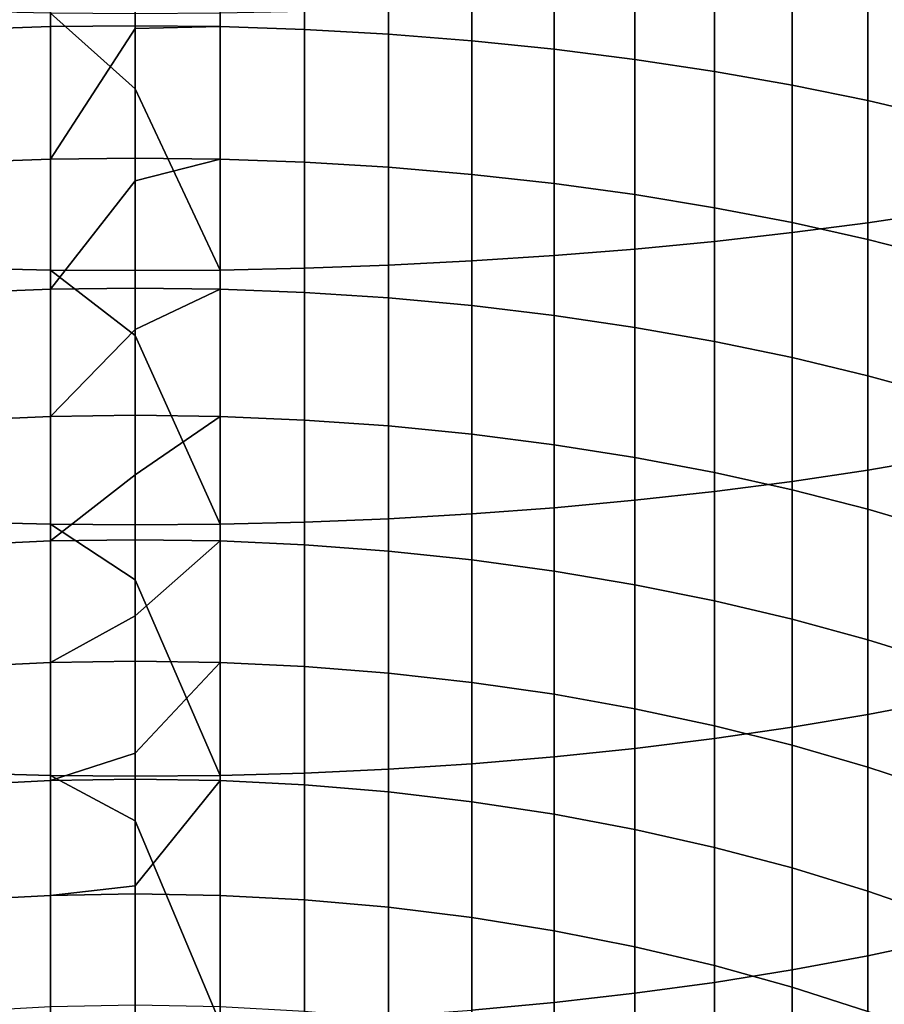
# Model space of a CAD drawing. Header units: metres. Extents: x -82 to 82, y -314 to 27.
# Tile 30 of 256: x -1 to 6, y -276 to -268. Entities that reach past the tile are written whole.
import ezdxf

# ---------------------------------------------------------------- set-up
doc = ezdxf.new("R2010")
doc.units = ezdxf.units.M
doc.layers.add('solid_K_24_41_04_000C07', color=7, linetype='CONTINUOUS')

msp = doc.modelspace()

# ---------------------------------------------------------------- linework, layer by layer
at = {"layer": 'solid_K_24_41_04_000C07'}
for points in [[(-0.716141, -267.942993, 280.297333), (-1.430107, -267.966888, 280.35144), (-1.430107, -266.825714, 280.829224), (-0.716141, -266.803925, 280.7742)], [(0, -267.934998, 280.279266), (-0.716141, -267.942993, 280.297333), (-0.716141, -266.803925, 280.7742), (0, -266.796661, 280.755859)], [(0.716141, -267.942993, 280.297333), (0, -267.934998, 280.279266), (0, -266.796661, 280.755859), (0.716141, -266.803925, 280.7742)], [(1.430107, -267.966888, 280.35144), (0.716141, -267.942993, 280.297333), (0.716141, -266.803925, 280.7742), (1.430107, -266.825714, 280.829224)], [(2.13973, -268.006622, 280.441467), (1.430107, -267.966888, 280.35144), (1.430107, -266.825714, 280.829224), (2.13973, -266.861969, 280.920685)], [(2.842854, -268.062103, 280.567108), (2.13973, -268.006622, 280.441467), (2.13973, -266.861969, 280.920685), (2.842854, -266.912567, 281.04837)], [(3.537345, -268.133118, 280.727997), (2.842854, -268.062103, 280.567108), (2.842854, -266.912567, 281.04837), (3.537345, -266.977325, 281.211884)], [(4.221093, -268.219513, 280.923645), (3.537345, -268.133118, 280.727997), (3.537345, -266.977325, 281.211884), (4.221093, -267.056091, 281.410706)], [(4.892022, -268.320953, 281.153442), (4.221093, -268.219513, 280.923645), (4.221093, -267.056091, 281.410706), (4.892022, -267.148621, 281.644257)], [(5.548094, -268.437195, 281.416718), (4.892022, -268.320953, 281.153442), (4.892022, -267.148621, 281.644257), (5.548094, -267.254608, 281.911804)], [(6.187316, -268.567841, 281.712616), (5.548094, -268.437195, 281.416718), (5.548094, -267.254608, 281.911804), (6.187316, -267.373779, 282.212555)], [(6.807748, -268.712524, 282.040314), (6.187316, -268.567841, 281.712616), (6.187316, -267.373779, 282.212555), (6.807748, -267.505707, 282.545563)], [(6.187316, -269.600159, 305.520111), (6.807748, -269.507568, 305.174072), (6.807748, -267.408142, 305.69278), (6.187316, -267.487335, 306.042114)], [(4.892022, -269.758209, 306.110596), (5.548094, -269.683807, 305.832581), (5.548094, -267.558868, 306.357605), (4.892022, -267.622498, 306.638245)], [(5.548094, -269.683807, 305.832581), (6.187316, -269.600159, 305.520111), (6.187316, -267.487335, 306.042114), (5.548094, -267.558868, 306.357605)], [(4.221093, -269.823151, 306.353241), (4.892022, -269.758209, 306.110596), (4.892022, -267.622498, 306.638245), (4.221093, -267.67804, 306.88324)], [(2.842854, -269.923889, 306.729736), (3.537345, -269.878418, 306.559845), (3.537345, -267.725311, 307.091797), (2.842854, -267.764191, 307.263336)], [(3.537345, -269.878418, 306.559845), (4.221093, -269.823151, 306.353241), (4.221093, -267.67804, 306.88324), (3.537345, -267.725311, 307.091797)], [(1.430107, -269.984863, 306.957458), (2.13973, -269.959412, 306.862396), (2.13973, -267.794556, 307.397278), (1.430107, -267.816315, 307.493225)], [(2.13973, -269.959412, 306.862396), (2.842854, -269.923889, 306.729736), (2.842854, -267.764191, 307.263336), (2.13973, -267.794556, 307.397278)], [(-1.430107, -269.984863, 306.957458), (-0.716141, -270.000153, 307.014618), (-0.716141, -267.829407, 307.550934), (-1.430107, -267.816315, 307.493225)], [(0, -268.469513, 307.422302), (0, -267.833771, 307.57019), (-0.716141, -267.829407, 307.550934)], [(-0.716141, -270.000153, 307.014618), (0, -270.005249, 307.033661), (0, -268.469513, 307.422302), (-0.716141, -267.829407, 307.550934)], [(0.716141, -267.829407, 307.550934), (0, -267.833771, 307.57019), (0, -268.469513, 307.422302), (0.716141, -270.000153, 307.014618)], [(0.716141, -270.000153, 307.014618), (1.430107, -269.984863, 306.957458), (1.430107, -267.816315, 307.493225), (0.716141, -267.829407, 307.550934)], [(-0.716141, -269.062805, 279.776886), (-1.430107, -269.088745, 279.830048), (-1.430107, -267.966888, 280.35144), (-0.716141, -267.942993, 280.297333)], [(0, -267.959229, 280.268555), (-0.716141, -269.062805, 279.776886), (-0.716141, -267.942993, 280.297333), (0, -267.934998, 280.279266)], [(0, -267.959229, 280.268555), (0, -269.054138, 279.759155), (-0.716141, -269.062805, 279.776886)], [(0.716141, -267.942993, 280.297333), (0, -267.959229, 280.268555), (0, -267.934998, 280.279266)], [(0.716141, -269.062805, 279.776886), (0, -269.054138, 279.759155), (0, -267.959229, 280.268555), (0.716141, -267.942993, 280.297333)], [(1.430107, -269.088745, 279.830048), (0.716141, -269.062805, 279.776886), (0.716141, -267.942993, 280.297333), (1.430107, -267.966888, 280.35144)], [(2.13973, -269.131927, 279.918457), (1.430107, -269.088745, 279.830048), (1.430107, -267.966888, 280.35144), (2.13973, -268.006622, 280.441467)], [(2.842854, -269.19223, 280.04187), (2.13973, -269.131927, 279.918457), (2.13973, -268.006622, 280.441467), (2.842854, -268.062103, 280.567108)], [(3.537345, -269.269409, 280.199921), (2.842854, -269.19223, 280.04187), (2.842854, -268.062103, 280.567108), (3.537345, -268.133118, 280.727997)], [(4.221093, -269.363251, 280.392059), (3.537345, -269.269409, 280.199921), (3.537345, -268.133118, 280.727997), (4.221093, -268.219513, 280.923645)], [(4.892022, -269.473511, 280.617798), (4.221093, -269.363251, 280.392059), (4.221093, -268.219513, 280.923645), (4.892022, -268.320953, 281.153442)], [(5.548094, -269.599792, 280.876373), (4.892022, -269.473511, 280.617798), (4.892022, -268.320953, 281.153442), (5.548094, -268.437195, 281.416718)], [(0.716141, -270.000153, 307.014618), (0, -268.469513, 307.422302), (0, -270.005249, 307.033661)], [(6.187316, -269.74176, 281.167053), (5.548094, -269.599792, 280.876373), (5.548094, -268.437195, 281.416718), (6.187316, -268.567841, 281.712616)], [(6.807748, -269.898987, 281.488892), (6.187316, -269.74176, 281.167053), (6.187316, -268.567841, 281.712616), (6.807748, -268.712524, 282.040314)], [(0, -269.245087, 279.6651), (-0.716141, -270.161713, 279.213654), (-0.716141, -269.062805, 279.776886), (0, -269.054138, 279.759155)], [(0.716141, -269.062805, 279.776886), (0, -269.245087, 279.6651), (0, -269.054138, 279.759155)], [(-0.716141, -270.161713, 279.213654), (-1.430107, -270.189697, 279.265778), (-1.430107, -269.088745, 279.830048), (-0.716141, -269.062805, 279.776886)], [(0.716141, -270.161713, 279.213654), (0, -270.152374, 279.196259), (0, -269.245087, 279.6651), (0.716141, -269.062805, 279.776886)], [(1.430107, -270.189697, 279.265778), (0.716141, -270.161713, 279.213654), (0.716141, -269.062805, 279.776886), (1.430107, -269.088745, 279.830048)], [(2.13973, -270.236267, 279.352478), (1.430107, -270.189697, 279.265778), (1.430107, -269.088745, 279.830048), (2.13973, -269.131927, 279.918457)], [(2.842854, -270.301239, 279.47345), (2.13973, -270.236267, 279.352478), (2.13973, -269.131927, 279.918457), (2.842854, -269.19223, 280.04187)], [(3.537345, -270.38446, 279.628387), (2.842854, -270.301239, 279.47345), (2.842854, -269.19223, 280.04187), (3.537345, -269.269409, 280.199921)], [(0, -269.245087, 279.6651), (0, -270.152374, 279.196259), (-0.716141, -270.161713, 279.213654)], [(4.221093, -270.485657, 279.816803), (3.537345, -270.38446, 279.628387), (3.537345, -269.269409, 280.199921), (4.221093, -269.363251, 280.392059)], [(4.892022, -270.604523, 280.038086), (4.221093, -270.485657, 279.816803), (4.221093, -269.363251, 280.392059), (4.892022, -269.473511, 280.617798)], [(5.548094, -270.740723, 280.291626), (4.892022, -270.604523, 280.038086), (4.892022, -269.473511, 280.617798), (5.548094, -269.599792, 280.876373)], [(6.187316, -271.691284, 304.917023), (6.807748, -271.585388, 304.574799), (6.807748, -269.507568, 305.174072), (6.187316, -269.600159, 305.520111)], [(6.187316, -270.893768, 280.576599), (5.548094, -270.740723, 280.291626), (5.548094, -269.599792, 280.876373), (6.187316, -269.74176, 281.167053)], [(5.548094, -271.786896, 305.226044), (6.187316, -271.691284, 304.917023), (6.187316, -269.600159, 305.520111), (5.548094, -269.683807, 305.832581)], [(4.892022, -271.871979, 305.500946), (5.548094, -271.786896, 305.226044), (5.548094, -269.683807, 305.832581), (4.892022, -269.758209, 306.110596)], [(4.221093, -271.946228, 305.740936), (4.892022, -271.871979, 305.500946), (4.892022, -269.758209, 306.110596), (4.221093, -269.823151, 306.353241)], [(6.807748, -271.063293, 280.892151), (6.187316, -270.893768, 280.576599), (6.187316, -269.74176, 281.167053), (6.807748, -269.898987, 281.488892)], [(2.842854, -272.061432, 306.113251), (3.537345, -272.00943, 305.945251), (3.537345, -269.878418, 306.559845), (2.842854, -269.923889, 306.729736)], [(3.537345, -272.00943, 305.945251), (4.221093, -271.946228, 305.740936), (4.221093, -269.823151, 306.353241), (3.537345, -269.878418, 306.559845)], [(1.430107, -272.131104, 306.33847), (2.13973, -272.10202, 306.244446), (2.13973, -269.959412, 306.862396), (1.430107, -269.984863, 306.957458)], [(2.13973, -272.10202, 306.244446), (2.842854, -272.061432, 306.113251), (2.842854, -269.923889, 306.729736), (2.13973, -269.959412, 306.862396)], [(-1.430107, -272.131104, 306.33847), (-0.716141, -272.14859, 306.394989), (-0.716141, -270.000153, 307.014618), (-1.430107, -269.984863, 306.957458)], [(0, -270.554413, 306.88382), (0, -270.005249, 307.033661), (-0.716141, -270.000153, 307.014618)], [(-0.716141, -272.14859, 306.394989), (0, -272.154419, 306.413849), (0, -270.554413, 306.88382), (-0.716141, -270.000153, 307.014618)], [(0.716141, -270.000153, 307.014618), (0, -270.005249, 307.033661), (0, -270.554413, 306.88382), (0.716141, -272.14859, 306.394989)], [(0.716141, -272.14859, 306.394989), (1.430107, -272.131104, 306.33847), (1.430107, -269.984863, 306.957458), (0.716141, -270.000153, 307.014618)], [(-0.716141, -271.238098, 278.608459), (-1.430107, -271.268066, 278.659485), (-1.430107, -270.189697, 279.265778), (-0.716141, -270.161713, 279.213654)], [(0, -270.502899, 279.005157), (-0.716141, -271.238098, 278.608459), (-0.716141, -270.161713, 279.213654), (0, -270.152374, 279.196259)], [(0.716141, -270.161713, 279.213654), (0, -270.502899, 279.005157), (0, -270.152374, 279.196259)], [(0.716141, -271.238098, 278.608459), (0, -271.228088, 278.591461), (0, -270.502899, 279.005157), (0.716141, -270.161713, 279.213654)], [(1.430107, -271.268066, 278.659485), (0.716141, -271.238098, 278.608459), (0.716141, -270.161713, 279.213654), (1.430107, -270.189697, 279.265778)], [(2.13973, -271.317932, 278.744293), (1.430107, -271.268066, 278.659485), (1.430107, -270.189697, 279.265778), (2.13973, -270.236267, 279.352478)], [(2.842854, -271.387543, 278.862701), (2.13973, -271.317932, 278.744293), (2.13973, -270.236267, 279.352478), (2.842854, -270.301239, 279.47345)], [(3.537345, -271.476685, 279.014313), (2.842854, -271.387543, 278.862701), (2.842854, -270.301239, 279.47345), (3.537345, -270.38446, 279.628387)], [(4.221093, -271.585052, 279.198669), (3.537345, -271.476685, 279.014313), (3.537345, -270.38446, 279.628387), (4.221093, -270.485657, 279.816803)], [(0, -270.502899, 279.005157), (0, -271.228088, 278.591461), (-0.716141, -271.238098, 278.608459)], [(0.716141, -272.14859, 306.394989), (0, -270.554413, 306.88382), (0, -272.154419, 306.413849)], [(4.892022, -271.712372, 279.415222), (4.221093, -271.585052, 279.198669), (4.221093, -270.485657, 279.816803), (4.892022, -270.604523, 280.038086)], [(5.548094, -271.858215, 279.6633), (4.892022, -271.712372, 279.415222), (4.892022, -270.604523, 280.038086), (5.548094, -270.740723, 280.291626)], [(6.187316, -272.022156, 279.942169), (5.548094, -271.858215, 279.6633), (5.548094, -270.740723, 280.291626), (6.187316, -270.893768, 280.576599)], [(6.807748, -272.203705, 280.250946), (6.187316, -272.022156, 279.942169), (6.187316, -270.893768, 280.576599), (6.807748, -271.063293, 280.892151)], [(-0.716141, -272.290314, 277.96225), (-1.430107, -272.322266, 278.012054), (-1.430107, -271.268066, 278.659485), (-0.716141, -271.238098, 278.608459)], [(0, -271.730194, 278.290039), (-0.716141, -272.290314, 277.96225), (-0.716141, -271.238098, 278.608459), (0, -271.228088, 278.591461)], [(0.716141, -271.238098, 278.608459), (0, -271.730194, 278.290039), (0, -271.228088, 278.591461)], [(0.716141, -272.290314, 277.96225), (0, -272.279663, 277.945618), (0, -271.730194, 278.290039), (0.716141, -271.238098, 278.608459)], [(1.430107, -272.322266, 278.012054), (0.716141, -272.290314, 277.96225), (0.716141, -271.238098, 278.608459), (1.430107, -271.268066, 278.659485)], [(2.13973, -272.375366, 278.094879), (1.430107, -272.322266, 278.012054), (1.430107, -271.268066, 278.659485), (2.13973, -271.317932, 278.744293)], [(2.842854, -272.449493, 278.21051), (2.13973, -272.375366, 278.094879), (2.13973, -271.317932, 278.744293), (2.842854, -271.387543, 278.862701)], [(3.537345, -272.544403, 278.358582), (2.842854, -272.449493, 278.21051), (2.842854, -271.387543, 278.862701), (3.537345, -271.476685, 279.014313)], [(4.221093, -272.65979, 278.538605), (3.537345, -272.544403, 278.358582), (3.537345, -271.476685, 279.014313), (4.221093, -271.585052, 279.198669)], [(4.892022, -272.79538, 278.750092), (4.221093, -272.65979, 278.538605), (4.221093, -271.585052, 279.198669), (4.892022, -271.712372, 279.415222)], [(6.187316, -273.757599, 304.233734), (6.807748, -273.638611, 303.895874), (6.807748, -271.585388, 304.574799), (6.187316, -271.691284, 304.917023)], [(5.548094, -272.950684, 278.992371), (4.892022, -272.79538, 278.750092), (4.892022, -271.712372, 279.415222), (5.548094, -271.858215, 279.6633)], [(5.548094, -273.865051, 304.538849), (6.187316, -273.757599, 304.233734), (6.187316, -271.691284, 304.917023), (5.548094, -271.786896, 305.226044)], [(0, -271.730194, 278.290039), (0, -272.279663, 277.945618), (-0.716141, -272.290314, 277.96225)], [(4.892022, -273.960663, 304.810272), (5.548094, -273.865051, 304.538849), (5.548094, -271.786896, 305.226044), (4.892022, -271.871979, 305.500946)], [(4.221093, -274.044098, 305.047211), (4.892022, -273.960663, 304.810272), (4.892022, -271.871979, 305.500946), (4.221093, -271.946228, 305.740936)], [(6.187316, -273.125244, 279.264709), (5.548094, -272.950684, 278.992371), (5.548094, -271.858215, 279.6633), (6.187316, -272.022156, 279.942169)], [(3.537345, -274.115143, 305.248932), (4.221093, -274.044098, 305.047211), (4.221093, -271.946228, 305.740936), (3.537345, -272.00943, 305.945251)], [(2.842854, -274.173584, 305.414795), (3.537345, -274.115143, 305.248932), (3.537345, -272.00943, 305.945251), (2.842854, -272.061432, 306.113251)], [(6.807748, -273.318573, 279.566254), (6.187316, -273.125244, 279.264709), (6.187316, -272.022156, 279.942169), (6.807748, -272.203705, 280.250946)], [(-1.430107, -274.251892, 305.637177), (-0.716141, -274.271545, 305.692963), (-0.716141, -272.14859, 306.394989), (-1.430107, -272.131104, 306.33847)], [(0.716141, -274.271545, 305.692963), (1.430107, -274.251892, 305.637177), (1.430107, -272.131104, 306.33847), (0.716141, -272.14859, 306.394989)], [(1.430107, -274.251892, 305.637177), (2.13973, -274.219208, 305.544342), (2.13973, -272.10202, 306.244446), (1.430107, -272.131104, 306.33847)], [(2.13973, -274.219208, 305.544342), (2.842854, -274.173584, 305.414795), (2.842854, -272.061432, 306.113251), (2.13973, -272.10202, 306.244446)], [(0, -272.617859, 306.268311), (0, -272.154419, 306.413849), (-0.716141, -272.14859, 306.394989)], [(-0.716141, -274.271545, 305.692963), (0, -274.278107, 305.711578), (0, -272.617859, 306.268311), (-0.716141, -272.14859, 306.394989)], [(0.716141, -272.14859, 306.394989), (0, -272.154419, 306.413849), (0, -272.617859, 306.268311), (0.716141, -274.271545, 305.692963)], [(-0.716141, -273.316864, 277.275909), (-1.430107, -273.350708, 277.324432), (-1.430107, -272.322266, 278.012054), (-0.716141, -272.290314, 277.96225)], [(0, -272.92453, 277.521179), (-0.716141, -273.316864, 277.275909), (-0.716141, -272.290314, 277.96225), (0, -272.279663, 277.945618)], [(0.716141, -272.290314, 277.96225), (0, -272.92453, 277.521179), (0, -272.279663, 277.945618)], [(0.716141, -273.316864, 277.275909), (0, -273.305573, 277.259705), (0, -272.92453, 277.521179), (0.716141, -272.290314, 277.96225)], [(1.430107, -273.350708, 277.324432), (0.716141, -273.316864, 277.275909), (0.716141, -272.290314, 277.96225), (1.430107, -272.322266, 278.012054)], [(2.13973, -273.406952, 277.405182), (1.430107, -273.350708, 277.324432), (1.430107, -272.322266, 278.012054), (2.13973, -272.375366, 278.094879)], [(2.842854, -273.485474, 277.517853), (2.13973, -273.406952, 277.405182), (2.13973, -272.375366, 278.094879), (2.842854, -272.449493, 278.21051)], [(3.537345, -273.586029, 277.66214), (2.842854, -273.485474, 277.517853), (2.842854, -272.449493, 278.21051), (3.537345, -272.544403, 278.358582)], [(4.221093, -273.708282, 277.837616), (3.537345, -273.586029, 277.66214), (3.537345, -272.544403, 278.358582), (4.221093, -272.65979, 278.538605)], [(0.716141, -274.271545, 305.692963), (0, -272.617859, 306.268311), (0, -274.278107, 305.711578)], [(4.892022, -273.851929, 278.043701), (4.221093, -273.708282, 277.837616), (4.221093, -272.65979, 278.538605), (4.892022, -272.79538, 278.750092)], [(5.548094, -274.016449, 278.279816), (4.892022, -273.851929, 278.043701), (4.892022, -272.79538, 278.750092), (5.548094, -272.950684, 278.992371)], [(0, -272.92453, 277.521179), (0, -273.305573, 277.259705), (-0.716141, -273.316864, 277.275909)], [(6.187316, -274.201385, 278.545197), (5.548094, -274.016449, 278.279816), (5.548094, -272.950684, 278.992371), (6.187316, -273.125244, 279.264709)], [(6.807748, -274.406189, 278.839111), (6.187316, -274.201385, 278.545197), (6.187316, -273.125244, 279.264709), (6.807748, -273.318573, 279.566254)], [(-0.716141, -274.316193, 276.550507), (-1.430107, -274.351868, 276.597687), (-1.430107, -273.350708, 277.324432), (-0.716141, -273.316864, 277.275909)], [(0, -274.083588, 276.700073), (-0.716141, -274.316193, 276.550507), (-0.716141, -273.316864, 277.275909), (0, -273.305573, 277.259705)], [(0.716141, -273.316864, 277.275909), (0, -274.083588, 276.700073), (0, -273.305573, 277.259705)], [(0.716141, -274.316193, 276.550507), (0, -274.304291, 276.53476), (0, -274.083588, 276.700073), (0.716141, -273.316864, 277.275909)], [(1.430107, -274.351868, 276.597687), (0.716141, -274.316193, 276.550507), (0.716141, -273.316864, 277.275909), (1.430107, -273.350708, 277.324432)], [(2.13973, -274.411194, 276.676208), (1.430107, -274.351868, 276.597687), (1.430107, -273.350708, 277.324432), (2.13973, -273.406952, 277.405182)], [(2.842854, -274.493988, 276.785767), (2.13973, -274.411194, 276.676208), (2.13973, -273.406952, 277.405182), (2.842854, -273.485474, 277.517853)], [(3.537345, -274.600037, 276.926086), (2.842854, -274.493988, 276.785767), (2.842854, -273.485474, 277.517853), (3.537345, -273.586029, 277.66214)], [(4.221093, -274.728973, 277.09671), (3.537345, -274.600037, 276.926086), (3.537345, -273.586029, 277.66214), (4.221093, -273.708282, 277.837616)], [(4.892022, -274.880432, 277.297089), (4.221093, -274.728973, 277.09671), (4.221093, -273.708282, 277.837616), (4.892022, -273.851929, 278.043701)], [(6.187316, -275.796021, 303.471283), (6.807748, -275.664093, 303.138275), (6.807748, -273.638611, 303.895874), (6.187316, -273.757599, 304.233734)], [(5.548094, -275.915161, 303.772034), (6.187316, -275.796021, 303.471283), (6.187316, -273.757599, 304.233734), (5.548094, -273.865051, 304.538849)], [(5.548094, -275.053955, 277.526703), (4.892022, -274.880432, 277.297089), (4.892022, -273.851929, 278.043701), (5.548094, -274.016449, 278.279816)], [(4.892022, -276.021179, 304.039581), (5.548094, -275.915161, 303.772034), (5.548094, -273.865051, 304.538849), (4.892022, -273.960663, 304.810272)], [(4.221093, -276.113678, 304.273132), (4.892022, -276.021179, 304.039581), (4.892022, -273.960663, 304.810272), (4.221093, -274.044098, 305.047211)], [(3.537345, -276.192444, 304.471954), (4.221093, -276.113678, 304.273132), (4.221093, -274.044098, 305.047211), (3.537345, -274.115143, 305.248932)], [(6.187316, -275.248993, 277.78476), (5.548094, -275.053955, 277.526703), (5.548094, -274.016449, 278.279816), (6.187316, -274.201385, 278.545197)], [(0, -274.083588, 276.700073), (0, -274.304291, 276.53476), (-0.716141, -274.316193, 276.550507)], [(2.842854, -276.257233, 304.635437), (3.537345, -276.192444, 304.471954), (3.537345, -274.115143, 305.248932), (2.842854, -274.173584, 305.414795)], [(1.430107, -276.344055, 304.854614), (2.13973, -276.307831, 304.763153), (2.13973, -274.219208, 305.544342), (1.430107, -274.251892, 305.637177)], [(2.13973, -276.307831, 304.763153), (2.842854, -276.257233, 304.635437), (2.842854, -274.173584, 305.414795), (2.13973, -274.219208, 305.544342)], [(6.807748, -275.464966, 278.070526), (6.187316, -275.248993, 277.78476), (6.187316, -274.201385, 278.545197), (6.807748, -274.406189, 278.839111)], [(-1.430107, -276.344055, 304.854614), (-0.716141, -276.365845, 304.909637), (-0.716141, -274.271545, 305.692963), (-1.430107, -274.251892, 305.637177)], [(0, -274.657043, 305.57666), (0, -274.278107, 305.711578), (-0.716141, -274.271545, 305.692963)], [(-0.716141, -276.365845, 304.909637), (0, -276.373138, 304.927979), (0, -274.657043, 305.57666), (-0.716141, -274.271545, 305.692963)], [(0.716141, -274.271545, 305.692963), (0, -274.278107, 305.711578), (0, -274.657043, 305.57666), (0.716141, -276.365845, 304.909637)], [(0.716141, -276.365845, 304.909637), (1.430107, -276.344055, 304.854614), (1.430107, -274.251892, 305.637177), (0.716141, -274.271545, 305.692963)], [(-0.716141, -275.286804, 275.787109), (-1.430107, -275.324249, 275.832886), (-1.430107, -274.351868, 276.597687), (-0.716141, -274.316193, 276.550507)], [(0, -275.205048, 275.828308), (-0.716141, -275.286804, 275.787109), (-0.716141, -274.316193, 276.550507), (0, -274.304291, 276.53476)], [(0.716141, -274.316193, 276.550507), (0, -275.205048, 275.828308), (0, -274.304291, 276.53476)], [(0.716141, -275.286804, 275.787109), (0, -275.274292, 275.77182), (0, -275.205048, 275.828308), (0.716141, -274.316193, 276.550507)], [(1.430107, -275.324249, 275.832886), (0.716141, -275.286804, 275.787109), (0.716141, -274.316193, 276.550507), (1.430107, -274.351868, 276.597687)], [(2.13973, -275.386566, 275.909058), (1.430107, -275.324249, 275.832886), (1.430107, -274.351868, 276.597687), (2.13973, -274.411194, 276.676208)], [(2.842854, -275.473541, 276.01535), (2.13973, -275.386566, 275.909058), (2.13973, -274.411194, 276.676208), (2.842854, -274.493988, 276.785767)], [(3.537345, -275.5849, 276.151459), (2.842854, -275.473541, 276.01535), (2.842854, -274.493988, 276.785767), (3.537345, -274.600037, 276.926086)], [(4.221093, -275.720337, 276.316986), (3.537345, -275.5849, 276.151459), (3.537345, -274.600037, 276.926086), (4.221093, -274.728973, 277.09671)], [(0.716141, -276.365845, 304.909637), (0, -274.657043, 305.57666), (0, -276.373138, 304.927979)], [(4.892022, -275.879425, 276.511383), (4.221093, -275.720337, 276.316986), (4.221093, -274.728973, 277.09671), (4.892022, -274.880432, 277.297089)], [(5.548094, -276.061646, 276.734131), (4.892022, -275.879425, 276.511383), (4.892022, -274.880432, 277.297089), (5.548094, -275.053955, 277.526703)], [(6.187316, -276.26651, 276.984467), (5.548094, -276.061646, 276.734131), (5.548094, -275.053955, 277.526703), (6.187316, -275.248993, 277.78476)], [(0, -275.205048, 275.828308), (0, -275.274292, 275.77182), (-0.716141, -275.286804, 275.787109)], [(-0.716141, -276.227234, 274.986847), (-1.430107, -276.266449, 275.031158), (-1.430107, -275.324249, 275.832886), (-0.716141, -275.286804, 275.787109)], [(0, -276.214172, 274.972076), (-0.716141, -276.227234, 274.986847), (-0.716141, -275.286804, 275.787109), (0, -275.274292, 275.77182)], [(0.716141, -276.227234, 274.986847), (0, -276.214172, 274.972076), (0, -275.274292, 275.77182), (0.716141, -275.286804, 275.787109)], [(1.430107, -276.266449, 275.031158), (0.716141, -276.227234, 274.986847), (0.716141, -275.286804, 275.787109), (1.430107, -275.324249, 275.832886)], [(6.807748, -276.493317, 277.261719), (6.187316, -276.26651, 276.984467), (6.187316, -275.248993, 277.78476), (6.807748, -275.464966, 278.070526)], [(2.13973, -276.331635, 275.104858), (1.430107, -276.266449, 275.031158), (1.430107, -275.324249, 275.832886), (2.13973, -275.386566, 275.909058)], [(2.842854, -276.422638, 275.207733), (2.13973, -276.331635, 275.104858), (2.13973, -275.386566, 275.909058), (2.842854, -275.473541, 276.01535)], [(3.537345, -276.539185, 275.339447), (2.842854, -276.422638, 275.207733), (2.842854, -275.473541, 276.01535), (3.537345, -275.5849, 276.151459)], [(4.221093, -276.680908, 275.499634), (3.537345, -276.539185, 275.339447), (3.537345, -275.5849, 276.151459), (4.221093, -275.720337, 276.316986)], [(6.187316, -277.803528, 302.630829), (6.807748, -277.658844, 302.303131), (6.807748, -275.664093, 303.138275), (6.187316, -275.796021, 303.471283)], [(4.892022, -276.847351, 275.687744), (4.221093, -276.680908, 275.499634), (4.221093, -275.720337, 276.316986), (4.892022, -275.879425, 276.511383)], [(5.548094, -277.934204, 302.926727), (6.187316, -277.803528, 302.630829), (6.187316, -275.796021, 303.471283), (5.548094, -275.915161, 303.772034)], [(5.548094, -277.038025, 275.90329), (4.892022, -276.847351, 275.687744), (4.892022, -275.879425, 276.511383), (5.548094, -276.061646, 276.734131)], [(4.892022, -278.050415, 303.190002), (5.548094, -277.934204, 302.926727), (5.548094, -275.915161, 303.772034), (4.892022, -276.021179, 304.039581)], [(4.221093, -278.151886, 303.4198), (4.892022, -278.050415, 303.190002), (4.892022, -276.021179, 304.039581), (4.221093, -276.113678, 304.273132)], [(3.537345, -278.238251, 303.615448), (4.221093, -278.151886, 303.4198), (4.221093, -276.113678, 304.273132), (3.537345, -276.192444, 304.471954)], [(6.187316, -277.25238, 276.145569), (5.548094, -277.038025, 275.90329), (5.548094, -276.061646, 276.734131), (6.187316, -276.26651, 276.984467)], [(2.842854, -278.309296, 303.776337), (3.537345, -278.238251, 303.615448), (3.537345, -276.192444, 304.471954), (2.842854, -276.257233, 304.635437)]]:
    msp.add_3dface(points, dxfattribs=at)

doc.saveas('drawing.dxf')
